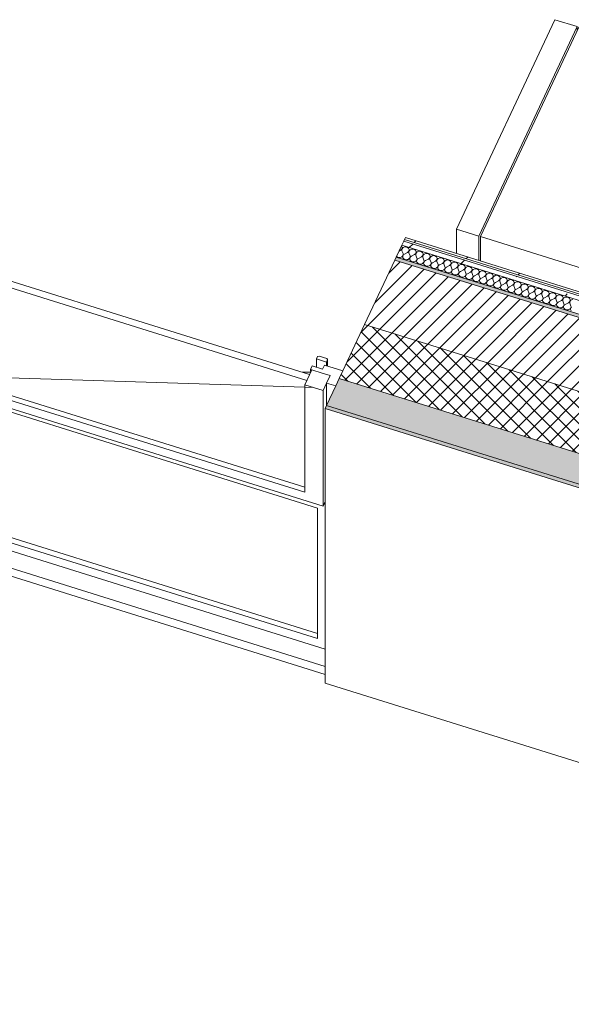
# Model space of a CAD drawing. Header units: millimetres. Extents: x -21126 to 28102, y -1237 to 9397.
# Tile 9 of 226: x -18253 to -16765, y 3001 to 5658. Entities that reach past the tile are written whole.
import ezdxf

# ---------------------------------------------------------------- set-up
doc = ezdxf.new("R2010")
doc.units = ezdxf.units.MM
doc.header["$MEASUREMENT"] = 0
doc.linetypes.add('Wipeout_Contour', pattern=[1000, 0, -1000])
for name, color, linetype in [('12_FAÇ_Façana', 7, 'Continuous'), ('Nuevo_08_E_Envans secs', 7, 'Continuous'), ('Nuevo_09_EI_Mobiliari cuines', 7, 'Continuous'), ('Ventanas Archicad', 7, 'Continuous')]:
    doc.layers.add(name, color=color, linetype=linetype)
for name, color, linetype, lineweight, true_color in [('12_FAÇ_Façana_Pluma_Nº__102', 7, 'Continuous', 5, 0xcccccc), ('12_FAÇ_Façana_Pluma_Nº__174', 7, 'Continuous', 13, 0xe4ad2c), ('12_FAÇ_Façana_Pluma_Nº__176', 7, 'Continuous', 15, 0x93a0c6), ('Nuevo_08_E_Envans secs_Pluma_Nº__102', 7, 'Continuous', 5, 0xcccccc), ('Nuevo_08_E_Envans secs_Pluma_Nº__171', 171, 'Continuous', 13, 0xaaaaff), ('Nuevo_08_E_Envans secs_Pluma_Nº__177', 7, 'Continuous', 15, 0xf7e046), ('Ventanas Archicad_Pluma_Nº__23', 7, 'Continuous', 5, 0xa4a4a6)]:
    doc.layers.add(name, color=color, linetype=linetype, lineweight=lineweight, true_color=true_color)
for name, color, linetype, lineweight in [('12_FAÇ_Façana_Pluma_Nº__2', 8, 'Continuous', 5), ('12_FAÇ_Façana_Pluma_Nº__47', 7, 'Continuous', 20), ('12_FAÇ_Façana_Pluma_Nº__7', 7, 'Continuous', 5), ('Nuevo_08_E_Envans secs_Pluma_Nº__1', 7, 'Continuous', 5), ('Nuevo_09_EI_Mobiliari cuines_Pluma_Nº__1', 7, 'Continuous', 5), ('Nuevo_09_EI_Mobiliari cuines_Pluma_Nº__24', 252, 'Continuous', 5), ('Ventanas Archicad_Pluma_Nº__1', 7, 'Continuous', 5), ('Ventanas Archicad_Pluma_Nº__47', 7, 'Continuous', 20)]:
    doc.layers.add(name, color=color, linetype=linetype, lineweight=lineweight)
pattern_1 = [(0, (0, 0), (0, 779.423), [48.75, -401.25]), (0, (225, 389.7), (0, 779.423), [48.75, -401.25]), (60, (0, 0), (-675, 389.71), [48.75, -401.25]), (60, (450, 0), (-675, 389.71), [48.75, -401.25]), (120, (48.75, 0), (675, 389.71), [48.75, -401.25]), (120, (498.75, 0), (675, 389.71), [48.75, -401.25]), (0, (0, 75), (0, 150), [0, -150, 0, -225]), (45, (75, 75), (-106.066, 106.066), [0, -112.5, 0, -187.5])]
pattern_2 = [(45, (0, 0), (-183.8478, 183.8478), [195, -65]), (45, (7e-14, 183.85), (-183.8478, 183.8478), [195, -65])]

# ---------------------------------------------------------------- blocks, each defined once
blk = doc.blocks.new('Elem Sección_26_1')
at = {"layer": '12_FAÇ_Façana_Pluma_Nº__102', "linetype": 'Continuous', "lineweight": 0, "true_color": 0xe5e5e5}
for points in [[(-17390.9, 4689.9), (-17425.1, 4617.2), (-14649.8, 3750.4), (-14615.6, 3823.2)], [(-17425.1, 4617.2), (-17428.9, 4609.1), (-14653.6, 3742.3), (-14649.8, 3750.4)]]:
    blk.add_hatch(color=254, dxfattribs=at).paths.add_polyline_path(points)
at = {"layer": '12_FAÇ_Façana_Pluma_Nº__174', "linetype": 'Continuous', "lineweight": 13, "true_color": 0xe4ad2c}
h = blk.add_hatch(dxfattribs=at)
h.set_pattern_fill('SATE_Aislamiento_0001', color=42, style=0, pattern_type=2)
h.set_pattern_definition([(45, (0, 0), (-21.213203, 21.213203), []), (135, (0, 0), (21.213203, 21.213203), [])])
h.paths.add_polyline_path([(-14547.3, 3968.7), (-17322.6, 4835.5), (-17390.9, 4689.9), (-14615.6, 3823.2)])
at = {"layer": '12_FAÇ_Façana_Pluma_Nº__176', "linetype": 'Continuous', "lineweight": 0, "true_color": 0x495063}
blk.add_hatch(color=251, dxfattribs=at).paths.add_polyline_path([(-14465.7, 4142.6), (-14461.9, 4150.6), (-17237.2, 5017.4), (-17241, 5009.3)])
at = {"layer": '12_FAÇ_Façana_Pluma_Nº__2', "linetype": 'Continuous', "lineweight": 5}
h = blk.add_hatch(dxfattribs=at)
h.set_pattern_fill('Ceramic_0001', color=8, style=0, pattern_type=2)
h.set_pattern_definition([(45, (0, 0), (-21.213203, 21.213203), [])])
h.paths.add_polyline_path([(-14547.3, 3968.7), (-14465.7, 4142.6), (-17241, 5009.3), (-17322.6, 4835.5)])
at = {"layer": '12_FAÇ_Façana_Pluma_Nº__47', "color": 7, "linetype": 'Continuous', "lineweight": 20}
for p, q in [((-17428.9, 3868), (-17428.9, 4609.1)), ((-14465.7, 3762.5), (-14465.7, 4142.6)), ((-14547.3, 3801.8), (-14547.3, 3968.7)), ((-14653.6, 3001.3), (-17428.9, 3868)), ((-14653.6, 3001.3), (-14653.6, 3742.3)), ((-14644.1, 3021.5), (-14653.6, 3001.3))]:
    blk.add_line(p, q, dxfattribs=at)
at = {"layer": '12_FAÇ_Façana_Pluma_Nº__7', "color": 7, "linetype": 'Continuous', "lineweight": 5}
for p, q in [((-17241, 5009.3), (-14465.7, 4142.6)), ((-17322.6, 4835.5), (-14547.3, 3968.7)), ((-17390.9, 4689.9), (-14615.6, 3823.2)), ((-17428.9, 4609.1), (-14653.6, 3742.3)), ((-17425.1, 4617.2), (-14649.8, 3750.4))]:
    blk.add_line(p, q, dxfattribs=at)
at = {"layer": '12_FAÇ_Façana_Pluma_Nº__7', "color": 7, "linetype": 'Continuous', "lineweight": 5, "flags": 128}
for points in [[(-17237.2, 5017.4), (-17241, 5009.3), (-17322.6, 4835.5), (-17381.4, 4710.1), (-17390.9, 4689.9), (-17400.4, 4669.7), (-17425.1, 4617.2), (-17428.9, 4609.1)], [(-17237.2, 5017.4), (-16406.7, 4758), (-16337.4, 4736.4), (-14461.9, 4150.6)], [(-14461.9, 4150.6), (-14465.7, 4142.6), (-14547.3, 3968.7), (-14606.1, 3843.4), (-14615.6, 3823.2), (-14625.1, 3803), (-14649.8, 3750.4), (-14653.6, 3742.3)]]:
    blk.add_lwpolyline(points, dxfattribs=at)
blk = doc.blocks.new('Elem Sección_32_1')
at = {"layer": '12_FAÇ_Façana_Pluma_Nº__47', "color": 7, "linetype": 'Continuous', "lineweight": 20}
for p, q in [((-18608.6, 4259.6), (-18608.6, 4281.6)), ((-17428.9, 3891.2), (-18608.6, 4259.6))]:
    blk.add_line(p, q, dxfattribs=at)
blk = doc.blocks.new('Elem Sección_33_1')
at = {"layer": 'Ventanas Archicad', "linetype": 'Continuous', "lineweight": 0, "true_color": 0x000000}
h = blk.add_hatch(dxfattribs=at)
h.set_pattern_fill('Hormigón_en_Masa_0001', color=18, style=0, pattern_type=2)
h.set_pattern_definition(pattern_1)
h.paths.add_polyline_path([(-18555.3, 5053.6), (-18574.3, 5013.1), (-18524.8, 4997.7), (-18505.8, 5038.1)])
h = blk.add_hatch(dxfattribs=at)
h.set_pattern_fill('Hormigón_en_Masa_0001', color=18, style=0, pattern_type=2)
h.set_pattern_definition(pattern_1)
h.paths.add_polyline_path([(-17415.7, 4697.7), (-17465.2, 4713.1), (-17484.2, 4672.7), (-17434.7, 4657.2)])
at = {"layer": 'Ventanas Archicad_Pluma_Nº__1', "color": 7, "linetype": 'Continuous', "lineweight": 5}
for p, q in [((-18570.6, 5081.5), (-18521.1, 5066.1)), ((-18521.1, 5066.1), (-18530.6, 5045.8)), ((-18521.1, 5066.1), (-18521.1, 5042.9)), ((-18589.6, 4344.1), (-18589.6, 5041.1)), ((-18589.6, 5041.1), (-18564.8, 5033.4)), ((-18505.8, 5038.1), (-18524.8, 4997.7)), ((-18511.5, 5007.4), (-18511.5, 5026)), ((-18505.8, 5038.1), (-18505.8, 5024.2)), ((-18574.3, 4723.3), (-18574.3, 5013.1)), ((-18574.3, 5013.1), (-18524.8, 4997.7)), ((-18524.8, 4997.7), (-18524.8, 4707.8)), ((-18519.1, 4719.9), (-18519.1, 5009.8)), ((-18574.3, 4701.3), (-18574.3, 4723.3)), ((-18519.1, 4719.9), (-18524.8, 4707.8)), ((-18524.8, 4707.8), (-17484.2, 4382.8)), ((-17484.2, 4396.7), (-18519.1, 4719.9)), ((-18574.3, 4701.3), (-18495.7, 4698.7)), ((-18540.1, 4680.7), (-18540.1, 4328.6)), ((-17450, 4340.3), (-18540.1, 4680.7)), ((-18534.4, 4340.7), (-18534.4, 4679)), ((-18495.7, 4698.7), (-17484.2, 4666.1)), ((-17425.2, 4616.9), (-17425.2, 4677.4)), ((-17425.2, 4677.4), (-17400.4, 4669.7)), ((-17484.2, 4382.8), (-17484.2, 4672.7)), ((-17484.2, 4672.7), (-17434.7, 4657.2)), ((-17484.2, 4666.1), (-17460.5, 4665.3)), ((-17434.7, 4657.2), (-17434.7, 4367.4)), ((-17434.7, 4367.4), (-17434.7, 4345.3)), ((-17428.9, 4357.7), (-17434.7, 4345.3)), ((-18589.6, 4322.1), (-18589.6, 4344.1)), ((-18534.4, 4340.7), (-18540.1, 4328.6)), ((-17450, 4002.1), (-18534.4, 4340.7)), ((-17450, 3988.2), (-17450, 4340.3)), ((-17428.9, 3959.6), (-18589.6, 4322.1)), ((-18540.1, 4328.6), (-17450, 3988.2))]:
    blk.add_line(p, q, dxfattribs=at)
at = {"layer": 'Ventanas Archicad_Pluma_Nº__1', "color": 7, "linetype": 'Continuous', "lineweight": 5, "flags": 128}
for points in [[(-18555.3, 5053.6), (-18564.8, 5033.4), (-18574.3, 5013.1)], [(-18555.3, 5053.6), (-18530.6, 5045.8), (-18505.8, 5038.1)]]:
    blk.add_lwpolyline(points, dxfattribs=at)
at = {"layer": 'Ventanas Archicad_Pluma_Nº__47', "color": 7, "linetype": 'Continuous', "lineweight": 20}
for p, q in [((-18604.8, 4289.7), (-18589.6, 4322.1)), ((-18608.6, 4281.6), (-18604.8, 4289.7)), ((-17428.9, 3913.2), (-18608.6, 4281.6))]:
    blk.add_line(p, q, dxfattribs=at)
at = {"color": 254, "linetype": 'Wipeout_Contour', "lineweight": 0, "ltscale": 72304.405286}
blk.add_wipeout([(-17437, 4704.3), (-17432.4, 4714), (-17464.2, 4723.9), (-17468.7, 4714.2)], dxfattribs=at).dxf.layer = 'Ventanas Archicad'
at = {"layer": 'Ventanas Archicad_Pluma_Nº__1', "color": 7, "linetype": 'Continuous', "lineweight": 5}
for p, q in [((-17470.9, 4701), (-18511.5, 5026)), ((-18519.1, 5009.8), (-17478.5, 4684.8)), ((-17491.2, 4707.3), (-17468.3, 4706.6)), ((-17465.2, 4713.1), (-17484.2, 4672.7)), ((-17468.7, 4709.6), (-17468.7, 4714.2)), ((-17467.8, 4707.7), (-17468.7, 4709.6)), ((-17437, 4704.3), (-17415.7, 4697.7)), ((-17434.7, 4345.3), (-18574.3, 4701.3))]:
    blk.add_line(p, q, dxfattribs=at)
at = {"layer": 'Ventanas Archicad_Pluma_Nº__1', "color": 7, "linetype": 'Continuous', "lineweight": 5, "flags": 128}
blk.add_lwpolyline([(-17415.7, 4697.7), (-17425.2, 4677.4), (-17434.7, 4657.2)], dxfattribs=at)
at = {"layer": 'Ventanas Archicad_Pluma_Nº__23', "color": 253, "linetype": 'Continuous', "lineweight": 5, "true_color": 0xa4a4a6, "flags": 128}
blk.add_lwpolyline([(-17468.7, 4714.2), (-17465.2, 4713.1), (-17437, 4704.3)], dxfattribs=at)
at = {"color": 254, "linetype": 'Wipeout_Contour', "lineweight": 0, "ltscale": 108423.135997}
blk.add_wipeout([(-17452.6, 4742.5), (-17425.8, 4734.2), (-17422.8, 4740.7), (-17424.6, 4744), (-17445.4, 4750.5), (-17449.5, 4749)], dxfattribs=at).dxf.layer = 'Ventanas Archicad'
at = {"layer": 'Ventanas Archicad_Pluma_Nº__1', "color": 7, "linetype": 'Continuous', "lineweight": 5}
for p, q in [((-17452.6, 4720.3), (-17452.6, 4742.5)), ((-17425.8, 4734.2), (-17425.8, 4724)), ((-17422.8, 4723), (-17422.8, 4740.7)), ((-17431, 4725.6), (-17435.9, 4715.1)), ((-17431, 4725.6), (-17381.4, 4710.1))]:
    blk.add_line(p, q, dxfattribs=at)
at = {"layer": 'Ventanas Archicad_Pluma_Nº__23', "color": 253, "linetype": 'Continuous', "lineweight": 5, "true_color": 0xa4a4a6}
for p, q in [((-17449.5, 4749), (-17452.6, 4742.5)), ((-17452.6, 4742.5), (-17425.8, 4734.2)), ((-17445.4, 4750.5), (-17449.5, 4749)), ((-17445.4, 4750.5), (-17424.6, 4744)), ((-17422.8, 4740.7), (-17425.8, 4734.2)), ((-17424.6, 4744), (-17422.8, 4740.7)), ((-17464.2, 4723.9), (-17468.7, 4714.2)), ((-17464.2, 4723.9), (-17435.9, 4715.1))]:
    blk.add_line(p, q, dxfattribs=at)
blk = doc.blocks.new('*X84')
at = {"layer": 'Nuevo_08_E_Envans secs_Pluma_Nº__102', "color": 254, "linetype": 'Continuous', "lineweight": 5, "true_color": 0xcccccc}
for p, q in [((-17220.9, 5043.6), (-17222.9, 5047.8)), ((-17225.6, 5035.8), (-17229.5, 5033.8)), ((-17225.6, 5035.8), (-17221.9, 5039.2)), ((-17221.9, 5039.2), (-17220.9, 5043.6)), ((-17218.9, 5043), (-17221.8, 5039.1)), ((-17221.8, 5039.1), (-17221.8, 5034.6)), ((-17221.8, 5034.6), (-17219, 5026.7)), ((-17220.1, 5020.1), (-17219, 5022.2)), ((-17218.9, 5022.2), (-17219.8, 5020)), ((-17218.6, 5024.5), (-17219, 5026.7)), ((-17219, 5022.2), (-17218.6, 5024.5)), ((-17213.9, 5045), (-17218.9, 5043)), ((-17217.4, 5024.1), (-17218.9, 5022.2)), ((-17215.2, 5025.5), (-17217.4, 5024.1)), ((-17206.7, 5029.9), (-17215.2, 5025.5)), ((-17208.4, 5044.6), (-17213.9, 5045)), ((-17204, 5041.9), (-17208.4, 5044.6)), ((-17206.7, 5029.9), (-17203, 5033.3)), ((-17202, 5037.7), (-17204, 5041.9)), ((-17203, 5033.3), (-17202, 5037.7)), ((-17200, 5037.1), (-17202.9, 5033.3)), ((-17202.9, 5033.3), (-17202.9, 5028.7)), ((-17202.9, 5028.7), (-17200.1, 5020.8)), ((-17195.1, 5039.1), (-17200, 5037.1)), ((-17187.8, 5024), (-17196.4, 5019.6)), ((-17189.6, 5038.7), (-17195.1, 5039.1)), ((-17185.1, 5036), (-17189.6, 5038.7)), ((-17187.8, 5024), (-17184.1, 5027.4)), ((-17183.1, 5031.8), (-17185.1, 5036)), ((-17184.1, 5027.4), (-17183.1, 5031.8)), ((-17181.1, 5031.2), (-17184, 5027.4)), ((-17184, 5027.4), (-17184, 5022.9)), ((-17184, 5022.9), (-17181.3, 5014.9)), ((-17176.2, 5033.2), (-17181.1, 5031.2)), ((-17170.7, 5032.8), (-17176.2, 5033.2)), ((-17166.3, 5030.1), (-17170.7, 5032.8)), ((-17168.9, 5018.1), (-17165.2, 5021.5)), ((-17164.2, 5025.9), (-17166.3, 5030.1)), ((-17165.2, 5021.5), (-17164.2, 5025.9)), ((-17162.3, 5025.3), (-17165.2, 5021.5)), ((-17165.2, 5021.5), (-17165.1, 5017)), ((-17157.3, 5027.3), (-17162.3, 5025.3)), ((-17151.8, 5026.9), (-17157.3, 5027.3)), ((-17147.4, 5024.2), (-17151.8, 5026.9)), ((-17145.4, 5020), (-17147.4, 5024.2)), ((-17138.4, 5021.4), (-17143.4, 5019.4)), ((-17132.9, 5021), (-17138.4, 5021.4)), ((-17236.4, 5019.1), (-17234.8, 5017.8)), ((-17234.8, 5017.8), (-17232.3, 5016.7)), ((-17232.3, 5016.7), (-17229.6, 5016.2)), ((-17229.6, 5016.2), (-17226.8, 5016.4)), ((-17226.8, 5016.4), (-17224.2, 5017.1)), ((-17224.2, 5017.1), (-17221.9, 5018.4)), ((-17221.9, 5018.4), (-17220.1, 5020.1)), ((-17219.8, 5020), (-17219.9, 5017.7)), ((-17219.9, 5017.7), (-17219.3, 5015.5)), ((-17219.3, 5015.5), (-17217.9, 5013.6)), ((-17217.9, 5013.6), (-17215.9, 5012)), ((-17215.9, 5012), (-17213.5, 5010.9)), ((-17213.5, 5010.9), (-17210.7, 5010.3)), ((-17210.7, 5010.3), (-17208, 5010.5)), ((-17208, 5010.5), (-17205.3, 5011.2)), ((-17205.3, 5011.2), (-17203, 5012.5)), ((-17203, 5012.5), (-17201.2, 5014.2)), ((-17201.2, 5014.2), (-17200.1, 5016.3)), ((-17200.9, 5014.1), (-17201, 5011.9)), ((-17201, 5011.9), (-17200.4, 5009.6)), ((-17200, 5016.3), (-17200.9, 5014.1)), ((-17200.4, 5009.6), (-17199, 5007.7)), ((-17199.7, 5018.6), (-17200.1, 5020.8)), ((-17200.1, 5016.3), (-17199.7, 5018.6)), ((-17198.5, 5018.2), (-17200, 5016.3)), ((-17199, 5007.7), (-17197, 5006.1)), ((-17196.4, 5019.6), (-17198.5, 5018.2)), ((-17197, 5006.1), (-17194.6, 5005)), ((-17194.6, 5005), (-17191.9, 5004.4)), ((-17191.9, 5004.4), (-17189.1, 5004.6)), ((-17189.1, 5004.6), (-17186.4, 5005.3)), ((-17186.4, 5005.3), (-17184.1, 5006.6)), ((-17184.1, 5006.6), (-17182.4, 5008.3)), ((-17182.4, 5008.3), (-17181.3, 5010.4)), ((-17182, 5008.2), (-17182.2, 5006)), ((-17182.2, 5006), (-17181.5, 5003.7)), ((-17181.2, 5010.4), (-17182, 5008.2)), ((-17181.5, 5003.7), (-17180.1, 5001.8)), ((-17180.9, 5012.7), (-17181.3, 5014.9)), ((-17181.3, 5010.4), (-17180.9, 5012.7)), ((-17179.6, 5012.3), (-17181.2, 5010.4)), ((-17180.1, 5001.8), (-17178.2, 5000.2)), ((-17177.5, 5013.7), (-17179.6, 5012.3)), ((-17178.2, 5000.2), (-17175.7, 4999.1)), ((-17168.9, 5018.1), (-17177.5, 5013.7)), ((-17175.7, 4999.1), (-17173, 4998.6)), ((-17173, 4998.6), (-17170.2, 4998.7)), ((-17170.2, 4998.7), (-17167.6, 4999.4)), ((-17167.6, 4999.4), (-17165.3, 5000.7)), ((-17165.3, 5000.7), (-17163.5, 5002.4)), ((-17165.1, 5017), (-17162.4, 5009)), ((-17163.5, 5002.4), (-17162.4, 5004.5)), ((-17163.2, 5002.3), (-17163.3, 5000.1)), ((-17163.3, 5000.1), (-17162.6, 4997.9)), ((-17162.3, 5004.5), (-17163.2, 5002.3)), ((-17162.6, 4997.9), (-17161.3, 4995.9)), ((-17162, 5006.8), (-17162.4, 5009)), ((-17162.4, 5004.5), (-17162, 5006.8)), ((-17160.7, 5006.4), (-17162.3, 5004.5)), ((-17161.3, 4995.9), (-17159.3, 4994.3)), ((-17158.6, 5007.8), (-17160.7, 5006.4)), ((-17150, 5012.2), (-17158.6, 5007.8)), ((-17150, 5012.2), (-17146.4, 5015.6)), ((-17148.7, 4993.5), (-17146.4, 4994.8)), ((-17146.4, 5015.6), (-17145.4, 5020)), ((-17146.4, 4994.8), (-17144.6, 4996.5)), ((-17143.4, 5019.4), (-17146.3, 5015.6)), ((-17146.3, 5015.6), (-17146.3, 5011.1)), ((-17146.3, 5011.1), (-17143.5, 5003.1)), ((-17144.6, 4996.5), (-17143.5, 4998.6)), ((-17144.3, 4996.4), (-17144.4, 4994.2)), ((-17143.4, 4998.6), (-17144.3, 4996.4)), ((-17143.1, 5000.9), (-17143.5, 5003.1)), ((-17143.5, 4998.6), (-17143.1, 5000.9)), ((-17141.9, 5000.5), (-17143.4, 4998.6)), ((-17139.7, 5002), (-17141.9, 5000.5)), ((-17131.2, 5006.3), (-17139.7, 5002)), ((-17128.5, 5018.3), (-17132.9, 5021)), ((-17131.2, 5006.3), (-17127.5, 5009.7)), ((-17126.5, 5014.1), (-17128.5, 5018.3)), ((-17127.5, 5009.7), (-17126.5, 5014.1)), ((-17124.5, 5013.5), (-17127.4, 5009.7)), ((-17127.4, 5009.7), (-17127.4, 5005.2)), ((-17127.4, 5005.2), (-17124.6, 4997.2)), ((-17124.2, 4995), (-17124.6, 4997.2)), ((-17124.6, 4992.7), (-17124.2, 4995)), ((-17119.6, 5015.5), (-17124.5, 5013.5)), ((-17123, 4994.6), (-17124.5, 4992.7)), ((-17120.9, 4996.1), (-17123, 4994.6)), ((-17112.3, 5000.4), (-17120.9, 4996.1)), ((-17114.1, 5015.1), (-17119.6, 5015.5)), ((-17109.6, 5012.4), (-17114.1, 5015.1)), ((-17112.3, 5000.4), (-17108.6, 5003.8)), ((-17107.6, 5008.2), (-17109.6, 5012.4)), ((-17108.6, 5003.8), (-17107.6, 5008.2)), ((-17105.6, 5007.6), (-17108.5, 5003.8)), ((-17108.5, 5003.8), (-17108.5, 4999.3)), ((-17108.5, 4999.3), (-17105.8, 4991.3)), ((-17100.7, 5009.6), (-17105.6, 5007.6)), ((-17093.4, 4994.6), (-17102, 4990.2)), ((-17095.2, 5009.2), (-17100.7, 5009.6)), ((-17090.8, 5006.5), (-17095.2, 5009.2)), ((-17093.4, 4994.6), (-17089.7, 4997.9)), ((-17088.7, 5002.3), (-17090.8, 5006.5)), ((-17089.7, 4997.9), (-17088.7, 5002.3)), ((-17086.8, 5001.7), (-17089.7, 4997.9)), ((-17089.7, 4997.9), (-17089.6, 4993.4)), ((-17081.8, 5003.7), (-17086.8, 5001.7)), ((-17076.3, 5003.3), (-17081.8, 5003.7)), ((-17071.9, 5000.6), (-17076.3, 5003.3)), ((-17069.9, 4996.4), (-17071.9, 5000.6)), ((-17070.9, 4992), (-17069.9, 4996.4)), ((-17067.9, 4995.8), (-17070.8, 4992)), ((-17062.9, 4997.8), (-17067.9, 4995.8)), ((-17057.4, 4997.4), (-17062.9, 4997.8)), ((-17053, 4994.7), (-17057.4, 4997.4)), ((-17051, 4990.5), (-17053, 4994.7)), ((-17159.3, 4994.3), (-17156.8, 4993.2)), ((-17156.8, 4993.2), (-17154.1, 4992.7)), ((-17154.1, 4992.7), (-17151.3, 4992.8)), ((-17151.3, 4992.8), (-17148.7, 4993.5)), ((-17144.4, 4994.2), (-17143.8, 4992)), ((-17143.8, 4992), (-17142.4, 4990)), ((-17142.4, 4990), (-17140.4, 4988.4)), ((-17140.4, 4988.4), (-17138, 4987.3)), ((-17138, 4987.3), (-17135.2, 4986.8)), ((-17135.2, 4986.8), (-17132.5, 4986.9)), ((-17132.5, 4986.9), (-17129.8, 4987.6)), ((-17129.8, 4987.6), (-17127.5, 4988.9)), ((-17127.5, 4988.9), (-17125.7, 4990.6)), ((-17125.7, 4990.6), (-17124.6, 4992.7)), ((-17125.4, 4990.5), (-17125.5, 4988.3)), ((-17125.5, 4988.3), (-17124.9, 4986.1)), ((-17124.5, 4992.7), (-17125.4, 4990.5)), ((-17124.9, 4986.1), (-17123.5, 4984.1)), ((-17123.5, 4984.1), (-17121.5, 4982.5)), ((-17121.5, 4982.5), (-17119.1, 4981.4)), ((-17119.1, 4981.4), (-17116.4, 4980.9)), ((-17116.4, 4980.9), (-17113.6, 4981)), ((-17113.6, 4981), (-17110.9, 4981.7)), ((-17110.9, 4981.7), (-17108.6, 4983)), ((-17108.6, 4983), (-17106.9, 4984.8)), ((-17106.9, 4984.8), (-17105.7, 4986.8)), ((-17106.5, 4984.6), (-17106.7, 4982.4)), ((-17106.7, 4982.4), (-17106, 4980.2)), ((-17105.7, 4986.8), (-17106.5, 4984.6)), ((-17106, 4980.2), (-17104.6, 4978.2)), ((-17105.4, 4989.1), (-17105.8, 4991.3)), ((-17105.7, 4986.8), (-17105.4, 4989.1)), ((-17104.1, 4988.7), (-17105.7, 4986.8)), ((-17104.6, 4978.2), (-17102.7, 4976.6)), ((-17102, 4990.2), (-17104.1, 4988.7)), ((-17102.7, 4976.6), (-17100.2, 4975.5)), ((-17100.2, 4975.5), (-17097.5, 4975)), ((-17097.5, 4975), (-17094.7, 4975.1)), ((-17094.7, 4975.1), (-17092.1, 4975.8)), ((-17092.1, 4975.8), (-17089.8, 4977.1)), ((-17089.8, 4977.1), (-17088, 4978.9)), ((-17089.6, 4993.4), (-17086.9, 4985.4)), ((-17088, 4978.9), (-17086.9, 4980.9)), ((-17087.7, 4978.8), (-17087.8, 4976.5)), ((-17087.8, 4976.5), (-17087.1, 4974.3)), ((-17086.8, 4980.9), (-17087.7, 4978.8)), ((-17087.1, 4974.3), (-17085.8, 4972.3)), ((-17086.5, 4983.2), (-17086.9, 4985.4)), ((-17086.9, 4980.9), (-17086.5, 4983.2)), ((-17085.2, 4982.8), (-17086.8, 4980.9)), ((-17085.8, 4972.3), (-17083.8, 4970.7)), ((-17083.1, 4984.3), (-17085.2, 4982.8)), ((-17083.8, 4970.7), (-17081.3, 4969.6)), ((-17074.5, 4988.7), (-17083.1, 4984.3)), ((-17081.3, 4969.6), (-17078.6, 4969.1)), ((-17078.6, 4969.1), (-17075.8, 4969.2)), ((-17075.8, 4969.2), (-17073.2, 4969.9)), ((-17074.5, 4988.7), (-17070.9, 4992)), ((-17073.2, 4969.9), (-17070.9, 4971.2)), ((-17070.9, 4971.2), (-17069.1, 4973)), ((-17070.8, 4992), (-17070.8, 4987.5)), ((-17070.8, 4987.5), (-17068, 4979.6)), ((-17069.1, 4973), (-17068, 4975)), ((-17068.8, 4972.9), (-17068.9, 4970.6)), ((-17068.9, 4970.6), (-17068.2, 4968.4)), ((-17067.9, 4975), (-17068.8, 4972.9)), ((-17068.2, 4968.4), (-17066.9, 4966.4)), ((-17067.6, 4977.3), (-17068, 4979.6)), ((-17068, 4975), (-17067.6, 4977.3)), ((-17066.4, 4976.9), (-17067.9, 4975)), ((-17064.2, 4978.4), (-17066.4, 4976.9)), ((-17055.7, 4982.8), (-17064.2, 4978.4)), ((-17055.7, 4982.8), (-17052, 4986.1)), ((-17052, 4986.1), (-17051, 4990.5)), ((-17049, 4989.9), (-17051.9, 4986.1)), ((-17051.9, 4986.1), (-17051.9, 4981.6)), ((-17051.9, 4981.6), (-17049.1, 4973.7)), ((-17050.2, 4967.1), (-17049.1, 4969.1)), ((-17049, 4969.1), (-17049.9, 4967)), ((-17048.7, 4971.4), (-17049.1, 4973.7)), ((-17049.1, 4969.1), (-17048.7, 4971.4)), ((-17044.1, 4991.9), (-17049, 4989.9)), ((-17047.5, 4971), (-17049, 4969.1)), ((-17045.3, 4972.5), (-17047.5, 4971)), ((-17036.8, 4976.9), (-17045.3, 4972.5)), ((-17038.6, 4991.5), (-17044.1, 4991.9)), ((-17034.1, 4988.8), (-17038.6, 4991.5)), ((-17036.8, 4976.9), (-17033.1, 4980.2)), ((-17032.1, 4984.7), (-17034.1, 4988.8)), ((-17033.1, 4980.2), (-17032.1, 4984.7)), ((-17030.1, 4984), (-17033, 4980.2)), ((-17033, 4980.2), (-17033, 4975.7)), ((-17033, 4975.7), (-17030.2, 4967.8)), ((-17025.2, 4986.1), (-17030.1, 4984)), ((-17017.9, 4971), (-17026.5, 4966.6)), ((-17019.7, 4985.7), (-17025.2, 4986.1)), ((-17015.3, 4983), (-17019.7, 4985.7)), ((-17017.9, 4971), (-17014.2, 4974.3)), ((-17013.2, 4978.8), (-17015.3, 4983)), ((-17014.2, 4974.3), (-17013.2, 4978.8)), ((-17011.2, 4978.1), (-17014.1, 4974.3)), ((-17014.1, 4974.3), (-17014.1, 4969.8)), ((-17014.1, 4969.8), (-17011.4, 4961.9)), ((-17006.3, 4980.2), (-17011.2, 4978.1)), ((-17000.8, 4979.8), (-17006.3, 4980.2)), ((-16996.4, 4977.1), (-17000.8, 4979.8)), ((-16999, 4965.1), (-16995.3, 4968.4)), ((-16994.4, 4972.9), (-16996.4, 4977.1)), ((-16995.3, 4968.4), (-16994.4, 4972.9)), ((-16992.4, 4972.2), (-16995.3, 4968.4)), ((-16995.3, 4968.4), (-16995.3, 4963.9)), ((-16987.4, 4974.3), (-16992.4, 4972.2)), ((-16981.9, 4973.9), (-16987.4, 4974.3)), ((-16977.5, 4971.2), (-16981.9, 4973.9)), ((-16975.5, 4967), (-16977.5, 4971.2)), ((-16968.6, 4968.4), (-16973.5, 4966.3)), ((-16963.1, 4968), (-16968.6, 4968.4)), ((-16958.6, 4965.3), (-16963.1, 4968)), ((-17066.9, 4966.4), (-17064.9, 4964.8)), ((-17064.9, 4964.8), (-17062.5, 4963.7)), ((-17062.5, 4963.7), (-17059.7, 4963.2)), ((-17059.7, 4963.2), (-17057, 4963.3)), ((-17057, 4963.3), (-17054.3, 4964)), ((-17054.3, 4964), (-17052, 4965.3)), ((-17052, 4965.3), (-17050.2, 4967.1)), ((-17049.9, 4967), (-17050, 4964.7)), ((-17050, 4964.7), (-17049.4, 4962.5)), ((-17049.4, 4962.5), (-17048, 4960.5)), ((-17048, 4960.5), (-17046, 4958.9)), ((-17046, 4958.9), (-17043.6, 4957.8)), ((-17043.6, 4957.8), (-17040.9, 4957.3)), ((-17040.9, 4957.3), (-17038.1, 4957.4)), ((-17038.1, 4957.4), (-17035.4, 4958.1)), ((-17035.4, 4958.1), (-17033.1, 4959.4)), ((-17033.1, 4959.4), (-17031.4, 4961.2)), ((-17031.4, 4961.2), (-17030.2, 4963.3)), ((-17031, 4961.1), (-17031.1, 4958.8)), ((-17031.1, 4958.8), (-17030.5, 4956.6)), ((-17030.2, 4963.2), (-17031, 4961.1)), ((-17030.5, 4956.6), (-17029.1, 4954.6)), ((-17029.9, 4965.5), (-17030.2, 4967.8)), ((-17030.2, 4963.3), (-17029.9, 4965.5)), ((-17028.6, 4965.1), (-17030.2, 4963.2)), ((-17029.1, 4954.6), (-17027.1, 4953)), ((-17026.5, 4966.6), (-17028.6, 4965.1)), ((-17027.1, 4953), (-17024.7, 4951.9)), ((-17024.7, 4951.9), (-17022, 4951.4)), ((-17022, 4951.4), (-17019.2, 4951.5)), ((-17019.2, 4951.5), (-17016.6, 4952.2)), ((-17016.6, 4952.2), (-17014.3, 4953.5)), ((-17014.3, 4953.5), (-17012.5, 4955.3)), ((-17012.5, 4955.3), (-17011.4, 4957.4)), ((-17012.2, 4955.2), (-17012.3, 4952.9)), ((-17012.3, 4952.9), (-17011.6, 4950.7)), ((-17011.3, 4957.3), (-17012.2, 4955.2)), ((-17011.6, 4950.7), (-17010.3, 4948.7)), ((-17011, 4959.6), (-17011.4, 4961.9)), ((-17011.4, 4957.4), (-17011, 4959.6)), ((-17009.7, 4959.2), (-17011.3, 4957.3)), ((-17010.3, 4948.7), (-17008.3, 4947.1)), ((-17007.6, 4960.7), (-17009.7, 4959.2)), ((-17008.3, 4947.1), (-17005.8, 4946)), ((-16999, 4965.1), (-17007.6, 4960.7)), ((-17005.8, 4946), (-17003.1, 4945.5)), ((-17003.1, 4945.5), (-17000.3, 4945.6)), ((-17000.3, 4945.6), (-16997.7, 4946.3)), ((-16997.7, 4946.3), (-16995.4, 4947.6)), ((-16995.4, 4947.6), (-16993.6, 4949.4)), ((-16995.3, 4963.9), (-16992.5, 4956)), ((-16993.6, 4949.4), (-16992.5, 4951.5)), ((-16993.3, 4949.3), (-16993.4, 4947)), ((-16993.4, 4947), (-16992.7, 4944.8)), ((-16992.4, 4951.4), (-16993.3, 4949.3)), ((-16992.7, 4944.8), (-16991.4, 4942.8)), ((-16992.1, 4953.7), (-16992.5, 4956)), ((-16992.5, 4951.5), (-16992.1, 4953.7)), ((-16990.9, 4953.3), (-16992.4, 4951.4)), ((-16991.4, 4942.8), (-16989.4, 4941.2)), ((-16988.7, 4954.8), (-16990.9, 4953.3)), ((-16980.2, 4959.2), (-16988.7, 4954.8)), ((-16980.2, 4959.2), (-16976.5, 4962.5)), ((-16978.8, 4940.4), (-16976.5, 4941.7)), ((-16976.5, 4962.5), (-16975.5, 4967)), ((-16976.5, 4941.7), (-16974.7, 4943.5)), ((-16973.5, 4966.3), (-16976.4, 4962.5)), ((-16976.4, 4962.5), (-16976.4, 4958)), ((-16976.4, 4958), (-16973.6, 4950.1)), ((-16974.7, 4943.5), (-16973.6, 4945.6)), ((-16974.4, 4943.4), (-16974.5, 4941.1)), ((-16973.5, 4945.5), (-16974.4, 4943.4)), ((-16973.2, 4947.8), (-16973.6, 4950.1)), ((-16973.6, 4945.6), (-16973.2, 4947.8)), ((-16972, 4947.4), (-16973.5, 4945.5)), ((-16969.8, 4948.9), (-16972, 4947.4)), ((-16961.3, 4953.3), (-16969.8, 4948.9)), ((-16961.3, 4953.3), (-16957.6, 4956.6)), ((-16956.6, 4961.1), (-16958.6, 4965.3)), ((-16957.6, 4956.6), (-16956.6, 4961.1)), ((-16954.6, 4960.5), (-16957.5, 4956.6)), ((-16957.5, 4956.6), (-16957.5, 4952.1)), ((-16957.5, 4952.1), (-16954.7, 4944.2)), ((-16954.4, 4941.9), (-16954.7, 4944.2)), ((-16954.7, 4939.7), (-16954.4, 4941.9)), ((-16953.1, 4941.5), (-16954.7, 4939.7)), ((-16949.7, 4962.5), (-16954.6, 4960.5)), ((-16951, 4943), (-16953.1, 4941.5)), ((-16942.4, 4947.4), (-16951, 4943)), ((-16944.2, 4962.1), (-16949.7, 4962.5)), ((-16939.8, 4959.4), (-16944.2, 4962.1)), ((-16942.4, 4947.4), (-16938.7, 4950.7)), ((-16937.7, 4955.2), (-16939.8, 4959.4)), ((-16938.7, 4950.7), (-16937.7, 4955.2)), ((-16935.7, 4954.6), (-16938.6, 4950.7)), ((-16938.6, 4950.7), (-16938.6, 4946.2)), ((-16938.6, 4946.2), (-16935.9, 4938.3)), ((-16930.8, 4956.6), (-16935.7, 4954.6)), ((-16923.5, 4941.5), (-16932.1, 4937.1)), ((-16925.3, 4956.2), (-16930.8, 4956.6)), ((-16920.9, 4953.5), (-16925.3, 4956.2)), ((-16923.5, 4941.5), (-16919.8, 4944.8)), ((-16918.9, 4949.3), (-16920.9, 4953.5)), ((-16919.8, 4944.8), (-16918.9, 4949.3)), ((-16916.9, 4948.7), (-16919.8, 4944.8)), ((-16919.8, 4944.8), (-16919.8, 4940.3)), ((-16911.9, 4950.7), (-16916.9, 4948.7)), ((-16906.4, 4950.3), (-16911.9, 4950.7)), ((-16902, 4947.6), (-16906.4, 4950.3)), ((-16900, 4943.4), (-16902, 4947.6)), ((-16901, 4939), (-16900, 4943.4)), ((-16898, 4942.8), (-16900.9, 4938.9)), ((-16893.1, 4944.8), (-16898, 4942.8)), ((-16887.5, 4944.4), (-16893.1, 4944.8)), ((-16883.1, 4941.7), (-16887.5, 4944.4)), ((-16881.1, 4937.5), (-16883.1, 4941.7)), ((-16989.4, 4941.2), (-16987, 4940.1)), ((-16987, 4940.1), (-16984.2, 4939.6)), ((-16984.2, 4939.6), (-16981.5, 4939.7)), ((-16981.5, 4939.7), (-16978.8, 4940.4)), ((-16974.5, 4941.1), (-16973.9, 4938.9)), ((-16973.9, 4938.9), (-16972.5, 4936.9)), ((-16972.5, 4936.9), (-16970.5, 4935.3)), ((-16970.5, 4935.3), (-16968.1, 4934.2)), ((-16968.1, 4934.2), (-16965.4, 4933.7)), ((-16965.4, 4933.7), (-16962.6, 4933.8)), ((-16962.6, 4933.8), (-16959.9, 4934.5)), ((-16959.9, 4934.5), (-16957.6, 4935.8)), ((-16957.6, 4935.8), (-16955.9, 4937.6)), ((-16955.9, 4937.6), (-16954.7, 4939.7)), ((-16955.5, 4937.5), (-16955.6, 4935.2)), ((-16955.6, 4935.2), (-16955, 4933)), ((-16954.7, 4939.7), (-16955.5, 4937.5)), ((-16955, 4933), (-16953.6, 4931)), ((-16953.6, 4931), (-16951.6, 4929.4)), ((-16951.6, 4929.4), (-16949.2, 4928.3)), ((-16949.2, 4928.3), (-16946.5, 4927.8)), ((-16946.5, 4927.8), (-16943.7, 4927.9)), ((-16943.7, 4927.9), (-16941.1, 4928.7)), ((-16941.1, 4928.7), (-16938.8, 4929.9)), ((-16938.8, 4929.9), (-16937, 4931.7)), ((-16937, 4931.7), (-16935.9, 4933.8)), ((-16936.7, 4931.6), (-16936.8, 4929.3)), ((-16936.8, 4929.3), (-16936.1, 4927.1)), ((-16935.8, 4933.8), (-16936.7, 4931.6)), ((-16936.1, 4927.1), (-16934.7, 4925.1)), ((-16935.5, 4936), (-16935.9, 4938.3)), ((-16935.9, 4933.8), (-16935.5, 4936)), ((-16934.2, 4935.6), (-16935.8, 4933.8)), ((-16934.7, 4925.1), (-16932.8, 4923.5)), ((-16932.1, 4937.1), (-16934.2, 4935.6)), ((-16932.8, 4923.5), (-16930.3, 4922.4)), ((-16930.3, 4922.4), (-16927.6, 4921.9)), ((-16927.6, 4921.9), (-16924.8, 4922)), ((-16924.8, 4922), (-16922.2, 4922.8)), ((-16922.2, 4922.8), (-16919.9, 4924)), ((-16919.9, 4924), (-16918.1, 4925.8)), ((-16919.8, 4940.3), (-16917, 4932.4)), ((-16918.1, 4925.8), (-16917, 4927.9)), ((-16917.8, 4925.7), (-16917.9, 4923.4)), ((-16917.9, 4923.4), (-16917.2, 4921.2)), ((-16916.9, 4927.9), (-16917.8, 4925.7)), ((-16917.2, 4921.2), (-16915.9, 4919.2)), ((-16916.6, 4930.1), (-16917, 4932.4)), ((-16917, 4927.9), (-16916.6, 4930.1)), ((-16915.3, 4929.7), (-16916.9, 4927.9)), ((-16915.9, 4919.2), (-16913.9, 4917.6)), ((-16913.2, 4931.2), (-16915.3, 4929.7)), ((-16913.9, 4917.6), (-16911.4, 4916.5)), ((-16904.7, 4935.6), (-16913.2, 4931.2)), ((-16911.4, 4916.5), (-16908.7, 4916)), ((-16908.7, 4916), (-16905.9, 4916.1)), ((-16905.9, 4916.1), (-16903.3, 4916.9)), ((-16904.7, 4935.6), (-16901, 4939)), ((-16903.3, 4916.9), (-16901, 4918.2)), ((-16901, 4918.2), (-16899.2, 4919.9)), ((-16900.9, 4938.9), (-16900.9, 4934.4)), ((-16900.9, 4934.4), (-16898.1, 4926.5)), ((-16899.2, 4919.9), (-16898.1, 4922)), ((-16898.9, 4919.8), (-16899, 4917.5)), ((-16899, 4917.5), (-16898.4, 4915.3)), ((-16898, 4922), (-16898.9, 4919.8)), ((-16898.4, 4915.3), (-16897, 4913.3)), ((-16897.7, 4924.2), (-16898.1, 4926.5)), ((-16898.1, 4922), (-16897.7, 4924.2)), ((-16896.5, 4923.9), (-16898, 4922)), ((-16894.3, 4925.3), (-16896.5, 4923.9)), ((-16885.8, 4929.7), (-16894.3, 4925.3)), ((-16885.8, 4929.7), (-16882.1, 4933.1)), ((-16882.1, 4933.1), (-16881.1, 4937.5)), ((-16879.1, 4936.9), (-16882, 4933)), ((-16882, 4933), (-16882, 4928.5)), ((-16882, 4928.5), (-16879.2, 4920.6)), ((-16880.4, 4914), (-16879.2, 4916.1)), ((-16879.2, 4916.1), (-16880, 4913.9)), ((-16878.8, 4918.3), (-16879.2, 4920.6)), ((-16879.2, 4916.1), (-16878.8, 4918.3)), ((-16877.6, 4918), (-16879.2, 4916.1)), ((-16874.2, 4938.9), (-16879.1, 4936.9)), ((-16875.5, 4919.4), (-16877.6, 4918)), ((-16866.9, 4923.8), (-16875.5, 4919.4)), ((-16868.7, 4938.5), (-16874.2, 4938.9)), ((-16864.3, 4935.8), (-16868.7, 4938.5)), ((-16866.9, 4923.8), (-16863.2, 4927.2)), ((-16862.2, 4931.6), (-16864.3, 4935.8)), ((-16863.2, 4927.2), (-16862.2, 4931.6)), ((-16860.2, 4931), (-16863.1, 4927.1)), ((-16863.1, 4927.1), (-16863.1, 4922.6)), ((-16863.1, 4922.6), (-16860.4, 4914.7)), ((-16855.3, 4933), (-16860.2, 4931)), ((-16848, 4917.9), (-16856.6, 4913.5)), ((-16849.8, 4932.6), (-16855.3, 4933)), ((-16845.4, 4929.9), (-16849.8, 4932.6)), ((-16848, 4917.9), (-16844.3, 4921.3)), ((-16843.4, 4925.7), (-16845.4, 4929.9)), ((-16844.3, 4921.3), (-16843.4, 4925.7)), ((-16841.4, 4925.1), (-16844.3, 4921.2)), ((-16844.3, 4921.2), (-16844.3, 4916.7)), ((-16844.3, 4916.7), (-16841.5, 4908.8)), ((-16836.4, 4927.1), (-16841.4, 4925.1)), ((-16830.9, 4926.7), (-16836.4, 4927.1)), ((-16826.5, 4924), (-16830.9, 4926.7)), ((-16829.2, 4912), (-16825.5, 4915.4)), ((-16824.5, 4919.8), (-16826.5, 4924)), ((-16825.5, 4915.4), (-16824.5, 4919.8)), ((-16822.5, 4919.2), (-16825.4, 4915.3)), ((-16825.4, 4915.3), (-16825.4, 4910.8)), ((-16817.5, 4921.2), (-16822.5, 4919.2)), ((-16812, 4920.8), (-16817.5, 4921.2)), ((-16807.6, 4918.1), (-16812, 4920.8)), ((-16805.6, 4913.9), (-16807.6, 4918.1)), ((-16798.7, 4915.3), (-16803.6, 4913.3)), ((-16793.2, 4914.9), (-16798.7, 4915.3)), ((-16788.7, 4912.2), (-16793.2, 4914.9)), ((-16897, 4913.3), (-16895, 4911.7)), ((-16895, 4911.7), (-16892.6, 4910.6)), ((-16892.6, 4910.6), (-16889.9, 4910.1)), ((-16889.9, 4910.1), (-16887.1, 4910.2)), ((-16887.1, 4910.2), (-16884.4, 4911)), ((-16884.4, 4911), (-16882.1, 4912.3)), ((-16882.1, 4912.3), (-16880.4, 4914)), ((-16880, 4913.9), (-16880.1, 4911.6)), ((-16880.1, 4911.6), (-16879.5, 4909.4)), ((-16879.5, 4909.4), (-16878.1, 4907.4)), ((-16878.1, 4907.4), (-16876.1, 4905.8)), ((-16876.1, 4905.8), (-16873.7, 4904.7)), ((-16873.7, 4904.7), (-16871, 4904.2)), ((-16871, 4904.2), (-16868.2, 4904.3)), ((-16868.2, 4904.3), (-16865.6, 4905.1)), ((-16865.6, 4905.1), (-16863.3, 4906.4)), ((-16863.3, 4906.4), (-16861.5, 4908.1)), ((-16861.5, 4908.1), (-16860.4, 4910.2)), ((-16861.1, 4908), (-16861.3, 4905.7)), ((-16861.3, 4905.7), (-16860.6, 4903.5)), ((-16860.3, 4910.2), (-16861.1, 4908)), ((-16860.6, 4903.5), (-16859.2, 4901.5)), ((-16860, 4912.5), (-16860.4, 4914.7)), ((-16860.4, 4910.2), (-16860, 4912.5)), ((-16858.7, 4912.1), (-16860.3, 4910.2)), ((-16859.2, 4901.5), (-16857.3, 4899.9)), ((-16856.6, 4913.5), (-16858.7, 4912.1)), ((-16857.3, 4899.9), (-16854.8, 4898.8)), ((-16854.8, 4898.8), (-16852.1, 4898.3)), ((-16852.1, 4898.3), (-16849.3, 4898.4)), ((-16849.3, 4898.4), (-16846.7, 4899.2)), ((-16846.7, 4899.2), (-16844.4, 4900.5)), ((-16844.4, 4900.5), (-16842.6, 4902.2)), ((-16842.6, 4902.2), (-16841.5, 4904.3)), ((-16842.3, 4902.1), (-16842.4, 4899.8)), ((-16842.4, 4899.8), (-16841.7, 4897.6)), ((-16841.4, 4904.3), (-16842.3, 4902.1)), ((-16841.7, 4897.6), (-16840.4, 4895.7)), ((-16841.1, 4906.6), (-16841.5, 4908.8)), ((-16841.5, 4904.3), (-16841.1, 4906.6)), ((-16839.8, 4906.2), (-16841.4, 4904.3)), ((-16840.4, 4895.7), (-16838.4, 4894.1)), ((-16837.7, 4907.6), (-16839.8, 4906.2)), ((-16838.4, 4894.1), (-16835.9, 4893)), ((-16829.2, 4912), (-16837.7, 4907.6)), ((-16835.9, 4893), (-16833.2, 4892.4)), ((-16833.2, 4892.4), (-16830.4, 4892.6)), ((-16830.4, 4892.6), (-16827.8, 4893.3)), ((-16827.8, 4893.3), (-16825.5, 4894.6)), ((-16825.5, 4894.6), (-16823.7, 4896.3)), ((-16825.4, 4910.8), (-16822.6, 4902.9)), ((-16823.7, 4896.3), (-16822.6, 4898.4)), ((-16823.4, 4896.2), (-16823.5, 4894)), ((-16823.5, 4894), (-16822.9, 4891.7)), ((-16822.5, 4898.4), (-16823.4, 4896.2)), ((-16822.9, 4891.7), (-16821.5, 4889.8)), ((-16822.2, 4900.7), (-16822.6, 4902.9)), ((-16822.6, 4898.4), (-16822.2, 4900.7)), ((-16821, 4900.3), (-16822.5, 4898.4)), ((-16821.5, 4889.8), (-16819.5, 4888.2)), ((-16818.8, 4901.7), (-16821, 4900.3)), ((-16810.3, 4906.1), (-16818.8, 4901.7)), ((-16810.3, 4906.1), (-16806.6, 4909.5)), ((-16808.9, 4887.4), (-16806.6, 4888.7)), ((-16806.6, 4909.5), (-16805.6, 4913.9)), ((-16806.6, 4888.7), (-16804.9, 4890.4)), ((-16803.6, 4913.3), (-16806.5, 4909.5)), ((-16806.5, 4909.5), (-16806.5, 4904.9)), ((-16806.5, 4904.9), (-16803.7, 4897)), ((-16804.9, 4890.4), (-16803.7, 4892.5)), ((-16804.5, 4890.3), (-16804.6, 4888.1)), ((-16803.7, 4892.5), (-16804.5, 4890.3)), ((-16803.3, 4894.8), (-16803.7, 4897)), ((-16803.7, 4892.5), (-16803.3, 4894.8)), ((-16802.1, 4894.4), (-16803.7, 4892.5)), ((-16800, 4895.8), (-16802.1, 4894.4)), ((-16791.4, 4900.2), (-16800, 4895.8)), ((-16791.4, 4900.2), (-16787.7, 4903.6)), ((-16786.7, 4908), (-16788.7, 4912.2)), ((-16787.7, 4903.6), (-16786.7, 4908)), ((-16784.7, 4907.4), (-16787.6, 4903.6)), ((-16787.6, 4903.6), (-16787.6, 4899.1)), ((-16787.6, 4899.1), (-16784.9, 4891.1)), ((-16784.5, 4888.9), (-16784.9, 4891.1)), ((-16784.9, 4886.6), (-16784.5, 4888.9)), ((-16783.2, 4888.5), (-16784.8, 4886.6)), ((-16779.8, 4909.4), (-16784.7, 4907.4)), ((-16781.1, 4889.9), (-16783.2, 4888.5)), ((-16772.5, 4894.3), (-16781.1, 4889.9)), ((-16774.3, 4909), (-16779.8, 4909.4)), ((-16769.9, 4906.3), (-16774.3, 4909)), ((-16772.5, 4894.3), (-16768.8, 4897.7)), ((-16767.8, 4902.1), (-16769.9, 4906.3)), ((-16768.8, 4897.7), (-16767.8, 4902.1)), ((-16765.9, 4901.5), (-16768.8, 4897.7)), ((-16768.8, 4897.7), (-16768.8, 4893.2)), ((-16768.8, 4893.2), (-16766, 4885.2)), ((-16760.9, 4903.5), (-16765.9, 4901.5)), ((-16819.5, 4888.2), (-16817.1, 4887.1)), ((-16817.1, 4887.1), (-16814.4, 4886.5)), ((-16814.4, 4886.5), (-16811.6, 4886.7)), ((-16811.6, 4886.7), (-16808.9, 4887.4)), ((-16804.6, 4888.1), (-16804, 4885.8)), ((-16804, 4885.8), (-16802.6, 4883.9)), ((-16802.6, 4883.9), (-16800.6, 4882.3)), ((-16800.6, 4882.3), (-16798.2, 4881.2)), ((-16798.2, 4881.2), (-16795.5, 4880.6)), ((-16795.5, 4880.6), (-16792.7, 4880.8)), ((-16792.7, 4880.8), (-16790, 4881.5)), ((-16790, 4881.5), (-16787.8, 4882.8)), ((-16787.8, 4882.8), (-16786, 4884.5)), ((-16786, 4884.5), (-16784.9, 4886.6)), ((-16785.6, 4884.4), (-16785.8, 4882.2)), ((-16785.8, 4882.2), (-16785.1, 4879.9)), ((-16784.8, 4886.6), (-16785.6, 4884.4)), ((-16785.1, 4879.9), (-16783.7, 4878)), ((-16783.7, 4878), (-16781.8, 4876.4)), ((-16781.8, 4876.4), (-16779.3, 4875.3)), ((-16779.3, 4875.3), (-16776.6, 4874.8)), ((-16776.6, 4874.8), (-16773.8, 4874.9)), ((-16773.8, 4874.9), (-16771.2, 4875.6)), ((-16771.2, 4875.6), (-16768.9, 4876.9)), ((-16768.9, 4876.9), (-16767.1, 4878.6)), ((-16767.1, 4878.6), (-16766, 4880.7)), ((-16766.8, 4878.5), (-16766.9, 4876.3)), ((-16766.9, 4876.3), (-16766.2, 4874.1)), ((-16765.9, 4880.7), (-16766.8, 4878.5)), ((-16766.2, 4874.1), (-16764.9, 4872.1)), ((-16765.6, 4883), (-16766, 4885.2)), ((-16766, 4880.7), (-16765.6, 4883)), ((-16764.3, 4882.6), (-16765.9, 4880.7))]:
    blk.add_line(p, q, dxfattribs=at)
blk = doc.blocks.new('Elem Sección_69_1')
at = {"layer": 'Nuevo_08_E_Envans secs', "lineweight": 0}
blk.add_blockref('*X84', (0, 0), dxfattribs=at)
at = {"color": 254, "linetype": 'Wipeout_Contour', "lineweight": 0, "ltscale": 70115.330336}
blk.add_wipeout([(-16419.7, 4822.3), (-17212.5, 5069.9), (-17214.8, 5065.1), (-16422, 4817.5)], dxfattribs=at).dxf.layer = 'Nuevo_08_E_Envans secs'
at = {"layer": 'Nuevo_08_E_Envans secs_Pluma_Nº__171', "linetype": 'Continuous', "lineweight": 13, "true_color": 0xaaaaff}
h = blk.add_hatch(dxfattribs=at)
h.set_pattern_fill('Panellat_HPL_0001', color=161, style=0, pattern_type=2)
h.set_pattern_definition(pattern_2)
h.paths.add_polyline_path([(-16419.7, 4822.3), (-17212.5, 5069.9), (-17214.8, 5065.1), (-16422, 4817.5)])
at = {"color": 254, "linetype": 'Wipeout_Contour', "lineweight": 0, "ltscale": 70098.884466}
blk.add_wipeout([(-17217.1, 5060.2), (-17222, 5049.7), (-16417.3, 4798.4), (-16412.4, 4808.9)], dxfattribs=at).dxf.layer = 'Nuevo_08_E_Envans secs'
at = {"layer": 'Nuevo_08_E_Envans secs_Pluma_Nº__177', "linetype": 'Continuous', "lineweight": 15, "true_color": 0xf7e046}
h = blk.add_hatch(dxfattribs=at)
h.set_pattern_fill('Panellat_HPL_0001', color=53, style=0, pattern_type=2)
h.set_pattern_definition(pattern_2)
h.paths.add_polyline_path([(-17217.1, 5060.2), (-17222, 5049.7), (-16417.3, 4798.4), (-16412.4, 4808.9)])
at = {"layer": 'Nuevo_08_E_Envans secs_Pluma_Nº__1', "color": 7, "linetype": 'Continuous', "lineweight": 5}
blk.add_line((-17212.5, 5069.9), (-16419.7, 4822.3), dxfattribs=at)
at = {"layer": 'Nuevo_08_E_Envans secs_Pluma_Nº__1', "color": 7, "linetype": 'Continuous', "lineweight": 5, "flags": 128}
for points in [[(-17212.5, 5069.9), (-17214.8, 5065.1), (-17217.1, 5060.2), (-17222, 5049.7), (-17237.2, 5017.4)], [(-17222, 5049.7), (-16417.3, 4798.4), (-16404.4, 4794.4), (-16391.5, 4790.4)], [(-17217.1, 5060.2), (-16418.3, 4810.8), (-16412.4, 4808.9)], [(-17214.8, 5065.1), (-16422, 4817.5), (-16416, 4815.6)]]:
    blk.add_lwpolyline(points, dxfattribs=at)
blk = doc.blocks.new('Elem Sección_84_1')
at = {"layer": 'Nuevo_09_EI_Mobiliari cuines_Pluma_Nº__1', "color": 7, "linetype": 'Continuous', "lineweight": 5}
for p, q in [((-16749.5, 5639.4), (-16749.5, 5627.3)), ((-16160, 5375.4), (-16160, 5455.3)), ((-17074.3, 5026.8), (-17074.3, 5092.8)), ((-17014.8, 5008.2), (-17014.8, 5074.3)), ((-17009.9, 5006.6), (-17009.9, 5072.7)), ((-16425.4, 4824.1), (-16425.4, 4890.2))]:
    blk.add_line(p, q, dxfattribs=at)
at = {"layer": 'Nuevo_09_EI_Mobiliari cuines_Pluma_Nº__24', "color": 252, "linetype": 'Continuous', "lineweight": 5}
for p, q in [((-16809, 5658), (-17074.3, 5092.8)), ((-16749.5, 5639.4), (-17014.8, 5074.3)), ((-16744.6, 5637.8), (-17009.9, 5072.7)), ((-16809, 5658), (-16749.5, 5639.4)), ((-16744.6, 5637.8), (-16160, 5455.3)), ((-16160, 5455.3), (-16425.4, 4890.2)), ((-17074.3, 5092.8), (-17014.8, 5074.3)), ((-17009.9, 5072.7), (-16425.4, 4890.2))]:
    blk.add_line(p, q, dxfattribs=at)

msp = doc.modelspace()

# ---------------------------------------------------------------- block references
at = {"layer": '12_FAÇ_Façana', "lineweight": 0}
for name in ['Elem Sección_26_1', 'Elem Sección_32_1']:
    msp.add_blockref(name, (0, 0), dxfattribs=at)

# ---------------------------------------------------------------- next in the draw order: block references
at = {"layer": 'Nuevo_08_E_Envans secs', "lineweight": 0}
msp.add_blockref('Elem Sección_69_1', (0, 0), dxfattribs=at)
at = {"layer": 'Ventanas Archicad', "lineweight": 0}
msp.add_blockref('Elem Sección_33_1', (0, 0), dxfattribs=at)

# ---------------------------------------------------------------- next in the draw order: block references
at = {"layer": 'Nuevo_09_EI_Mobiliari cuines', "lineweight": 0}
msp.add_blockref('Elem Sección_84_1', (0, 0), dxfattribs=at)

doc.saveas('drawing.dxf')
